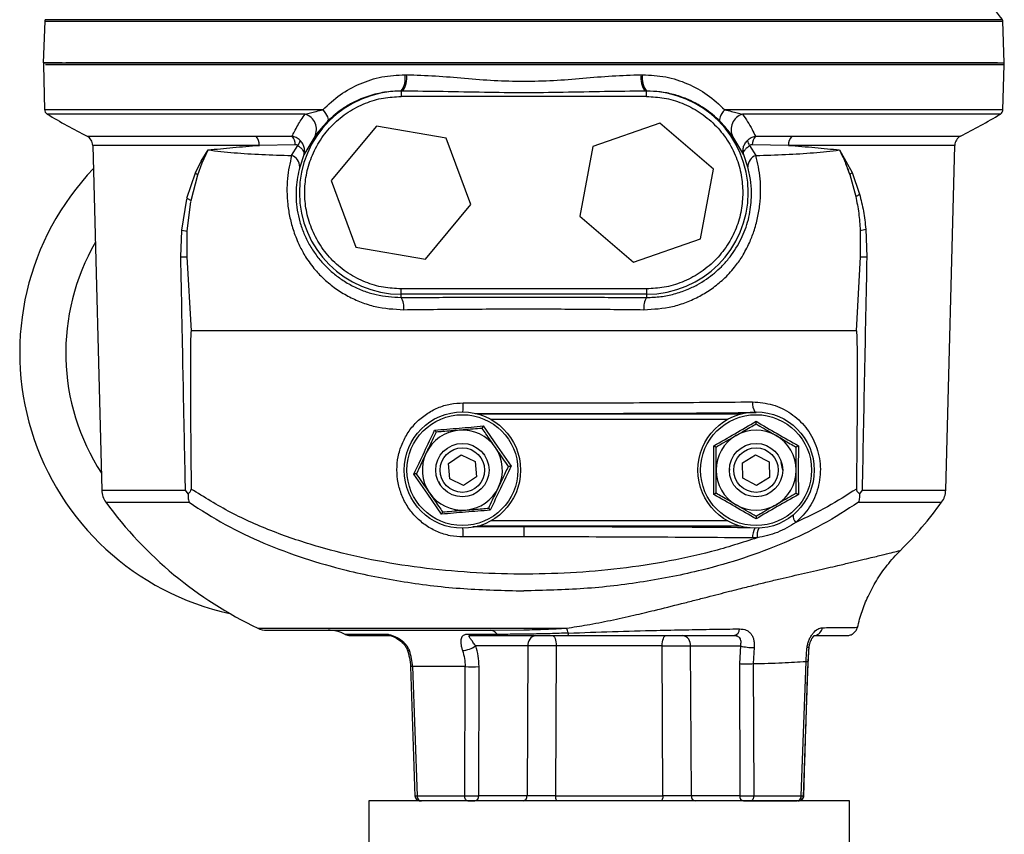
# Model space of a CAD drawing. Header units: millimetres. Extents: x 351 to 1801, y 78 to 1352.
# Tile 5 of 39: x 351 to 536, y 710 to 862. Entities that reach past the tile are written whole.
import ezdxf

# ---------------------------------------------------------------- set-up
doc = ezdxf.new("R2010")
doc.units = ezdxf.units.MM

msp = doc.modelspace()

# ---------------------------------------------------------------- linework, layer by layer
at = {"color": 7, "linetype": 'Continuous', "lineweight": 25}
for p, q in [((355.79, 862.12), (355.52, 854.28)), ((535.52, 854.28), (535.24, 862.12)), ((355.54, 853.95), (355.77, 845.53)), ((535.27, 845.53), (535.49, 853.95)), ((423.26, 852.08), (423.54, 852.08)), ((467.5, 852.08), (467.78, 852.08)), ((422.52, 849), (422.52, 848)), ((422.81, 849), (422.52, 849)), ((468.52, 849), (468.23, 849)), ((468.52, 848), (468.52, 849)), ((468.52, 848), (422.52, 848)), ((470.97, 843.03), (458.44, 838.63)), ((481.05, 834.38), (470.97, 843.03)), ((417.92, 842.44), (409.43, 832.23)), ((431.01, 840.19), (417.92, 842.44)), ((395.32, 840.56), (402.14, 840.55)), ((406.36, 840.49), (404.32, 837.05)), ((435.6, 827.73), (431.01, 840.19)), ((486.72, 837.05), (484.67, 840.49)), ((488.89, 840.55), (495.74, 840.56)), ((364.79, 838.84), (366.49, 774.2)), ((385.06, 835.86), (386.4, 837.98)), ((385.3, 835.59), (386.4, 837.98)), ((402.71, 838.94), (395.99, 838.84)), ((402.03, 836.93), (403.22, 838.81)), ((458.44, 838.63), (455.99, 825.58)), ((487.82, 838.81), (489.01, 836.93)), ((495.08, 838.84), (488.33, 838.94)), ((504.64, 837.98), (507.01, 833.75)), ((524.55, 774.2), (526.24, 838.84)), ((384.01, 833.7), (385.06, 835.86)), ((384.44, 833.31), (385.3, 835.59)), ((404.32, 837.05), (403.55, 834.78)), ((487.49, 834.77), (486.72, 837.05)), ((382.43, 828.96), (384.01, 833.7)), ((478.59, 821.33), (481.05, 834.38)), ((506.58, 833.36), (506.13, 834.6)), ((507.01, 833.75), (508.41, 829.7)), ((383.19, 828.54), (384.44, 833.31)), ((409.43, 832.23), (414.03, 819.77)), ((506.58, 833.36), (507.7, 829.27)), ((381.44, 822.98), (382.38, 828.76)), ((382.43, 828.96), (383.19, 828.54)), ((382.48, 822.74), (383.15, 828.35)), ((427.11, 817.52), (435.6, 827.73)), ((455.99, 825.58), (466.06, 816.93)), ((381.28, 817.96), (381.44, 822.9)), ((381.44, 822.98), (382.48, 822.74)), ((382.49, 817.97), (382.48, 822.67)), ((508.54, 822.91), (508.55, 817.97)), ((509.58, 823.16), (509.76, 817.96)), ((466.06, 816.93), (478.59, 821.33)), ((414.03, 819.77), (427.11, 817.52)), ((383.25, 804.07), (382.49, 817.97)), ((508.55, 817.97), (507.79, 804.07)), ((422.52, 810.95), (422.52, 811.95)), ((468.52, 811.95), (422.52, 811.95)), ((468.52, 811.95), (468.52, 810.95)), ((468.52, 810.95), (422.52, 810.95)), ((422.52, 810.33), (422.52, 810.95)), ((468.52, 810.95), (468.52, 810.33)), ((437.93, 786.25), (440.51, 782.47)), ((440.51, 782.47), (443.14, 778.72)), ((481.12, 777.98), (481.1, 782.55)), ((496.94, 782.55), (496.91, 777.98)), ((431.41, 779.21), (433.78, 780.86)), ((433.78, 780.86), (436.39, 779.62)), ((438.13, 780.82), (437.84, 781.11)), ((486.47, 779.34), (488.92, 780.86)), ((488.92, 780.86), (491.47, 779.51)), ((431.64, 776.34), (431.41, 779.21)), ((436.39, 779.62), (436.63, 776.74)), ((486.57, 776.45), (486.47, 779.34)), ((491.47, 779.51), (491.57, 776.62)), ((494.02, 777.98), (493.74, 779.41)), ((427.52, 773.49), (424.9, 777.24)), ((436.63, 776.74), (434.25, 775.1)), ((481.1, 773.4), (481.12, 777.98)), ((484.06, 778.23), (484.02, 777.98)), ((489.12, 775.09), (486.57, 776.45)), ((491.57, 776.62), (489.12, 775.09)), ((496.91, 777.98), (496.94, 773.4)), ((429.56, 775.91), (429.9, 775.14)), ((434.25, 775.1), (431.64, 776.34)), ((382.65, 773.56), (382.15, 774.2)), ((430.1, 769.71), (427.52, 773.49)), ((508.89, 774.2), (508.39, 773.56)), ((445.52, 767.41), (445.52, 765.46)), ((445.52, 765.46), (434.19, 765.45)), ((489.23, 765.3), (488.38, 765.28)), ((440.56, 747.2), (435.17, 747.2)), ((435.66, 746.98), (440.95, 746.98)), ((439.2, 747.98), (445.52, 748.05)), ((446.3, 745.03), (436.51, 745.03)), ((446.3, 745.03), (446.12, 716.95)), ((451.59, 745.03), (451.48, 716.95)), ((471.44, 745.03), (451.59, 745.03)), ((471.56, 716.95), (471.44, 745.03)), ((476.73, 745.03), (486.08, 745.03)), ((476.92, 716.95), (476.73, 745.03)), ((486.08, 745.03), (485.9, 741.71)), ((488.66, 744.73), (488.5, 741.71)), ((498.77, 742.09), (498.97, 744.86)), ((485.9, 741.71), (485.97, 716.95)), ((488.5, 741.71), (488.58, 716.95)), ((497.5, 716.95), (498.38, 742.12)), ((497.9, 716.78), (498.77, 742.1)), ((424.3, 741.15), (425.14, 716.79)), ((434.53, 741.16), (424.68, 741.16)), ((424.68, 741.16), (425.53, 716.95)), ((434.45, 716.95), (434.53, 741.16)), ((437.07, 716.95), (437.13, 741.16)), ((416.52, 715.98), (416.52, 703.48)), ((461.52, 715.98), (416.52, 715.98)), ((425.53, 716.95), (434.45, 716.95)), ((446.12, 716.95), (437.07, 716.95)), ((451.48, 716.95), (471.56, 716.95)), ((506.52, 715.98), (461.52, 715.98)), ((485.97, 716.95), (476.92, 716.95)), ((488.58, 716.95), (497.5, 716.95)), ((506.52, 703.48), (506.52, 715.98))]:
    msp.add_line(p, q, dxfattribs=at)
at = {"color": 8, "linetype": 'Continuous', "lineweight": 25}
for p, q in [((355.79, 862.12), (445.52, 862.12)), ((355.89, 862.4), (535.15, 862.4)), ((445.52, 862.12), (535.24, 862.12)), ((535.49, 853.95), (355.96, 853.95)), ((407.89, 845.53), (355.77, 845.53)), ((404.55, 844.7), (356.25, 844.7)), ((535.27, 845.53), (483.15, 845.53)), ((534.78, 844.7), (486.48, 844.7)), ((363.71, 840.56), (395.32, 840.56)), ((495.74, 840.56), (527.33, 840.56)), ((395.99, 838.84), (364.79, 838.84)), ((526.24, 838.84), (495.08, 838.84)), ((436.85, 788.5), (486.19, 788.5)), ((439.32, 787.5), (483.72, 787.5)), ((366.49, 774.2), (382.15, 774.2)), ((508.89, 774.2), (524.55, 774.2)), ((367.25, 771.95), (382.83, 771.95)), ((508.21, 771.95), (523.78, 771.95)), ((436, 767.4), (445.52, 767.41)), ((486.19, 767.45), (436.85, 767.45)), ((483.72, 768.45), (439.32, 768.45)), ((395.69, 748.37), (453.52, 748.37)), ((419.67, 747.2), (412.07, 747.2))]:
    msp.add_line(p, q, dxfattribs=at)
at = {"color": 7, "linetype": 'Continuous', "lineweight": 25, "flags": 128}
for points in [[(407.89, 845.53), (408.16, 845.18), (408.4, 844.84), (408.59, 844.51), (408.74, 844.21), (408.83, 843.93), (408.87, 843.7), (408.85, 843.5), (408.78, 843.36)], [(483.15, 845.53), (482.87, 845.18), (482.64, 844.84), (482.44, 844.51), (482.3, 844.21), (482.21, 843.93), (482.17, 843.7), (482.19, 843.5), (482.26, 843.36)], [(450.89, 746.98), (451.02, 746.94), (451.15, 746.83), (451.27, 746.65), (451.38, 746.41), (451.47, 746.12), (451.53, 745.78), (451.58, 745.41), (451.59, 745.03)], [(471.44, 745.03), (471.46, 745.41), (471.5, 745.78), (471.57, 746.12), (471.66, 746.41), (471.76, 746.65), (471.88, 746.83), (472.01, 746.94), (472.15, 746.98)], [(435.05, 715.98), (434.94, 716), (434.83, 716.05), (434.72, 716.14), (434.63, 716.26), (434.56, 716.41), (434.5, 716.58), (434.47, 716.76), (434.45, 716.95)], [(451.84, 715.98), (451.77, 716), (451.7, 716.05), (451.64, 716.14), (451.59, 716.26), (451.54, 716.41), (451.51, 716.58), (451.49, 716.76), (451.48, 716.95)], [(471.56, 716.95), (471.55, 716.76), (471.53, 716.58), (471.49, 716.41), (471.45, 716.26), (471.39, 716.14), (471.33, 716.05), (471.26, 716), (471.19, 715.98)], [(488.58, 716.95), (488.57, 716.76), (488.53, 716.58), (488.48, 716.41), (488.4, 716.26), (488.31, 716.14), (488.21, 716.05), (488.1, 716), (487.98, 715.98)]]:
    msp.add_lwpolyline(points, dxfattribs=at)
at = {"color": 8, "linetype": 'Continuous', "lineweight": 25, "flags": 128}
msp.add_lwpolyline([(423.66, 744.37), (423.68, 744.34), (423.76, 744.26), (423.9, 744.2), (424.1, 744.17)], dxfattribs=at)
at = {"color": 7, "linetype": 'Continuous', "lineweight": 25}
for centre, radius in [((434.02, 777.98), 10.9), ((434.02, 777.98), 10.39), ((489.02, 777.98), 10.9), ((489.02, 777.98), 10.39), ((434.02, 777.98), 5), ((434.02, 777.98), 4.17), ((489.02, 777.98), 5), ((489.02, 777.98), 4.17)]:
    msp.add_circle(centre, radius, dxfattribs=at)
for centre, radius, start, end in [((454.02, 803.94), 100, 35.7748, 41.4241), ((356.29, 862.1), 0.5, 144.2252, 178), ((534.74, 862.1), 0.5, 2, 35.7748), ((356.54, 853.98), 1, 162.514, 181.5), ((534.49, 853.98), 1, 358.5, 17.4823), ((419.38, 851.39), 3.95, 322.7848, 10.0937), ((419.62, 851.39), 3.98, 323.1851, 10.0204), ((471.42, 851.39), 3.98, 169.9796, 216.8149), ((471.66, 851.39), 3.95, 169.9063, 217.2152), ((422.52, 829.98), 19.03, 90, 270), ((468.52, 829.98), 19.03, 270, 90), ((356.76, 845.56), 1, 181.5, 239.2302), ((427.88, 964.99), 140, 239.2302, 242.721), ((403.71, 841.84), 2.98, 332.8972, 73.5975), ((487.32, 841.84), 2.98, 106.4025, 207.1028), ((463.16, 964.99), 140, 297.279, 300.7698), ((534.27, 845.56), 1, 300.7698, 358.5), ((362.79, 838.78), 2, 1.5, 62.721), ((393.65, 838.93), 2.33, 357.7378, 44.381), ((400.24, 838.98), 2.47, 359.1131, 39.6249), ((401.45, 840.13), 2.2, 323.3828, 350.7908), ((489.58, 840.13), 2.2, 189.2174, 216.6086), ((490.79, 838.98), 2.47, 140.3735, 180.8751), ((497.41, 838.93), 2.33, 135.5987, 182.2604), ((528.24, 838.78), 2, 117.279, 178.5), ((389.73, 839.78), 6.1, 220.0222, 223.4033), ((401.32, 834.81), 2.24, 359.1041, 71.3617), ((489.72, 834.81), 2.24, 108.6349, 180.9186), ((401.12, 799.98), 50.02, 136.3834, 257.6873), ((388.38, 838.13), 6.23, 225.3522, 230.7417), ((502.63, 838.17), 6.23, 309.3478, 314.7189), ((504.49, 835.4), 6.92, 297.5736, 304.4935), ((506.2, 835.01), 12.32, 280.9454, 285.8898), ((401.12, 799.98), 41.39, 150.0068, 212.9932), ((381.3, 933.05), 115.09, 269.9856, 270.5899), ((509.73, 933.07), 115.11, 269.4099, 270.0141), ((419.48, 808.45), 3.58, 353.5704, 31.8025), ((471.56, 808.45), 3.58, 148.1975, 186.4297), ((434.02, 777.98), 7.5, 94.6542, 154.6542), ((434.02, 777.98), 7.5, 34.6542, 94.6542), ((489.02, 777.98), 7.5, 120, 180), ((489.02, 777.98), 7.5, 60, 120), ((489.02, 777.98), 7.5, 0, 60), ((434.02, 777.98), 7.5, 334.6542, 34.6542), ((434.02, 777.98), 7.5, 154.6542, 214.6542), ((489.02, 777.98), 7.5, 180, 240), ((489.02, 777.98), 7.5, 300, 0), ((434.02, 777.98), 7.5, 274.6542, 334.6542), ((370.48, 774.31), 4, 181.5, 216.0667), ((434.02, 777.98), 7.5, 214.6542, 274.6542), ((520.55, 774.31), 4, 323.9333, 358.5), ((427.88, 816.11), 75, 216.0667, 244.5868), ((489.02, 777.98), 7.5, 240, 300), ((463.16, 816.11), 75, 314.8422, 323.9333), ((497.64, 769.42), 1.7, 171.7552, 226.7666), ((397.41, 751.98), 4, 244.5868, 270), ((408.86, 740.98), 7, 62.734, 90), ((412.98, 748.98), 2, 242.734, 270), ((420.45, 748.47), 1.49, 238.2815, 269.7348), ((435.69, 747.69), 0.708, 223.2779, 267.7665), ((440.99, 747.5), 0.521, 214.8079, 265.6266), ((448.06, 745.24), 1.77, 101.1269, 186.9239), ((446.13, 744.99), 8.12, 17.494, 24.5111), ((474.98, 745.24), 1.77, 353.0761, 78.8731), ((484.59, 748.27), 1.34, 284.9759, 358.1285), ((433.63, 749.3), 5.15, 274.511, 303.9155), ((488.76, 756.76), 12.04, 257.129, 269.5326), ((435.83, 790.66), 49.52, 268.4983, 271.5017), ((426.44, 716.88), 0.911, 175.6078, 263.1213), ((436.19, 716.85), 0.884, 281.1269, 6.9239), ((445.24, 716.85), 0.884, 281.1269, 6.9239), ((477.79, 716.85), 0.884, 173.0761, 258.8731), ((486.84, 716.85), 0.884, 173.0761, 258.8731), ((496.59, 716.88), 0.911, 276.8787, 4.3922)]:
    msp.add_arc(centre, radius, start, end, dxfattribs=at)
at = {"color": 8, "linetype": 'Continuous', "lineweight": 25}
for centre, radius, start, end in [((419.86, 790.39), 14.33, 353.9349, 0.8054), ((491.94, 790.54), 3.57, 176.3129, 207.7253), ((420.67, 765.59), 13.52, 359.4038, 6.3157), ((491.73, 765.45), 3.36, 150.9226, 182.9593), ((492.06, 765.73), 2.86, 151.6799, 188.7788), ((499.66, 748.78), 1.83, 282.3734, 349.3862), ((498.72, 745.36), 0.563, 257.0728, 296.9585), ((425.17, 725.22), 15.95, 91.732, 93.1197)]:
    msp.add_arc(centre, radius, start, end, dxfattribs=at)
at = {"color": 7, "linetype": 'Continuous', "lineweight": 25}
for points, knots in [([(359.06, 854.28), (358.34, 854.28), (356.94, 854.28), (355.91, 854.28), (355.47, 854.28), (355.59, 854.28), (355.59, 854.28)], [0, 0, 0, 0, 0.343556, 0.671779, 0.999981, 1, 1, 1, 1]), ([(445.52, 854.28), (442.82, 854.28), (437.34, 854.28), (429.05, 854.28), (420.66, 854.28), (412.3, 854.28), (404.1, 854.28), (396.2, 854.28), (388.72, 854.28), (381.82, 854.28), (375.59, 854.28), (370.13, 854.28), (365.54, 854.28), (362.02, 854.28), (360.43, 854.28), (359.74, 854.28)], [0, 0, 0, 0, 0.070936, 0.144261, 0.219763, 0.297182, 0.376206, 0.456477, 0.537603, 0.619162, 0.700721, 0.781846, 0.862118, 0.941141, 1, 1, 1, 1]), ([(534.23, 854.28), (534.14, 854.28), (533.68, 854.28), (532.05, 854.28), (529.26, 854.28), (525.51, 854.28), (520.9, 854.28), (515.45, 854.28), (509.22, 854.28), (502.31, 854.28), (494.84, 854.28), (486.93, 854.28), (478.73, 854.28), (470.37, 854.28), (462.03, 854.28), (453.75, 854.28), (448.26, 854.28), (445.52, 854.28)], [0, 0, 0, 0, 0.01649, 0.084363, 0.153959, 0.224998, 0.297158, 0.370085, 0.443403, 0.516721, 0.589649, 0.661809, 0.732847, 0.802443, 0.870316, 0.935159, 1, 1, 1, 1]), ([(407.89, 845.53), (408.94, 846.51), (411.03, 848.45), (414.8, 850.49), (418.9, 851.85), (421.81, 852), (423.26, 852.08)], [0, 0, 0, 0, 0.251261, 0.500374, 0.750568, 1, 1, 1, 1]), ([(423.54, 852.08), (425.35, 852.02), (428.95, 851.91), (434.44, 851.42), (439.96, 850.96), (443.66, 850.88), (445.52, 850.85)], [0, 0, 0, 0, 0.250271, 0.499878, 0.749802, 1, 1, 1, 1]), ([(445.52, 850.85), (447.37, 850.88), (451.07, 850.96), (456.58, 851.42), (462.07, 851.91), (465.69, 852.02), (467.5, 852.08)], [0, 0, 0, 0, 0.249468, 0.499077, 0.749527, 1, 1, 1, 1]), ([(467.78, 852.08), (469.23, 852), (472.13, 851.85), (476.23, 850.49), (480, 848.46), (482.1, 846.51), (483.15, 845.53)], [0, 0, 0, 0, 0.249725, 0.498039, 0.74862, 1, 1, 1, 1]), ([(422.52, 849.01), (422.01, 849), (420.98, 848.98), (419.46, 848.8), (417.97, 848.52), (416.48, 848.1), (415, 847.56), (413.38, 846.81), (411.76, 845.85), (410.16, 844.67), (409.24, 843.8), (408.78, 843.36)], [0, 0, 0, 0, 0.097031, 0.197759, 0.295811, 0.394002, 0.499723, 0.606078, 0.748859, 0.874124, 1, 1, 1, 1]), ([(468.23, 849), (465.7, 848.98), (460.59, 848.93), (453.02, 848.75), (445.52, 848.67), (438.02, 848.75), (430.45, 848.93), (425.34, 848.98), (422.81, 849)], [0, 0, 0, 0, 0.1673526, 0.3377981, 0.4999519, 0.6621533, 0.8326383, 1, 1, 1, 1]), ([(482.26, 843.36), (481.8, 843.8), (480.88, 844.66), (479.37, 845.78), (477.75, 846.76), (475.83, 847.67), (473.61, 848.41), (471.09, 848.93), (469.38, 848.98), (468.52, 849.01)], [0, 0, 0, 0, 0.125299, 0.249755, 0.374413, 0.500027, 0.671207, 0.835305, 1, 1, 1, 1]), ([(422.52, 811.95), (421.42, 812.01), (419.15, 812.13), (415.79, 813.13), (412.56, 814.8), (409.68, 817.14), (407.34, 820.02), (405.67, 823.25), (404.7, 826.61), (404.39, 829.98), (404.7, 833.34), (405.67, 836.7), (407.34, 839.93), (409.68, 842.81), (412.56, 845.16), (415.79, 846.82), (419.15, 847.83), (421.42, 847.95), (422.52, 848)], [0, 0, 0, 0, 0.058258, 0.120006, 0.18432, 0.25, 0.31568, 0.379994, 0.441742, 0.5, 0.558258, 0.620006, 0.68432, 0.75, 0.81568, 0.879994, 0.941742, 1, 1, 1, 1]), ([(468.52, 848), (469.62, 847.95), (471.88, 847.83), (475.24, 846.82), (478.47, 845.16), (481.35, 842.81), (483.7, 839.93), (485.36, 836.7), (486.36, 833.34), (486.49, 831.08), (486.54, 829.98)], [0, 0, 0, 0, 0.116516, 0.240011, 0.368641, 0.5, 0.631359, 0.759989, 0.883484, 1, 1, 1, 1]), ([(402.14, 840.55), (402.28, 840.84), (402.59, 841.51), (403.14, 842.54), (403.8, 843.63), (404.3, 844.34), (404.55, 844.7)], [0, 0, 0, 0, 0.217642, 0.499988, 0.749849, 1, 1, 1, 1]), ([(404.55, 844.7), (404.88, 844.77), (405.54, 844.91), (406.65, 845.21), (407.46, 845.42), (407.89, 845.53)], [0, 0, 0, 0, 0.315254, 0.642241, 1, 1, 1, 1]), ([(483.15, 845.53), (483.57, 845.42), (484.38, 845.21), (485.5, 844.91), (486.16, 844.77), (486.48, 844.7)], [0, 0, 0, 0, 0.357637, 0.684648, 1, 1, 1, 1]), ([(486.48, 844.7), (486.81, 844.22), (487.49, 843.25), (488.27, 841.86), (488.7, 840.97), (488.89, 840.55)], [0, 0, 0, 0, 0.33366, 0.687778, 1, 1, 1, 1]), ([(408.78, 843.36), (408.24, 842.78), (407.17, 841.61), (406.63, 840.86), (406.36, 840.49)], [0, 0, 0, 0, 0.500053, 1, 1, 1, 1]), ([(484.67, 840.49), (484.41, 840.86), (483.87, 841.61), (482.79, 842.78), (482.26, 843.36)], [0, 0, 0, 0, 0.50076, 1, 1, 1, 1]), ([(403.62, 839.77), (403.4, 839.97), (402.96, 840.34), (402.41, 840.49), (402.14, 840.55)], [0, 0, 0, 0, 0.5260361, 1, 1, 1, 1]), ([(404.32, 837.05), (404.38, 837.27), (404.5, 837.72), (404.42, 838.44), (404.15, 839.16), (403.8, 839.57), (403.62, 839.77)], [0, 0, 0, 0, 0.245679, 0.493085, 0.744291, 1, 1, 1, 1]), ([(486.72, 837.05), (486.66, 837.27), (486.53, 837.72), (486.62, 838.44), (486.89, 839.16), (487.24, 839.57), (487.41, 839.77)], [0, 0, 0, 0, 0.245683, 0.49309, 0.744295, 1, 1, 1, 1]), ([(487.41, 839.77), (487.64, 839.97), (488.07, 840.34), (488.63, 840.49), (488.89, 840.55)], [0, 0, 0, 0, 0.5260375, 1, 1, 1, 1]), ([(386.4, 837.98), (387.91, 838.14), (390.93, 838.46), (394.31, 838.71), (395.99, 838.84)], [0, 0, 0, 0, 0.502963, 1, 1, 1, 1]), ([(386.4, 837.98), (387.98, 837.8), (391.14, 837.43), (396.41, 837.12), (400.16, 837), (402.03, 836.93)], [0, 0, 0, 0, 0.336516, 0.668861, 1, 1, 1, 1]), ([(403.22, 838.81), (403.14, 838.85), (402.97, 838.94), (402.8, 838.94), (402.71, 838.94)], [0, 0, 0, 0, 0.486539, 1, 1, 1, 1]), ([(403.22, 838.81), (403.42, 838.66), (403.81, 838.36), (404.19, 837.89), (404.39, 837.44), (404.34, 837.18), (404.32, 837.05)], [0, 0, 0, 0, 0.2557, 0.5068532, 0.7542296, 1, 1, 1, 1]), ([(486.72, 837.05), (486.69, 837.18), (486.65, 837.44), (486.85, 837.89), (487.22, 838.36), (487.62, 838.66), (487.82, 838.81)], [0, 0, 0, 0, 0.245774, 0.493152, 0.744304, 1, 1, 1, 1]), ([(488.33, 838.94), (488.24, 838.94), (488.06, 838.94), (487.9, 838.85), (487.82, 838.81)], [0, 0, 0, 0, 0.513463, 1, 1, 1, 1]), ([(489.01, 836.93), (490.87, 836.99), (494.61, 837.11), (499.89, 837.43), (503.05, 837.79), (504.64, 837.98)], [0, 0, 0, 0, 0.329615, 0.66342, 1, 1, 1, 1]), ([(495.08, 838.84), (496.76, 838.71), (500.13, 838.46), (503.14, 838.14), (504.64, 837.98)], [0, 0, 0, 0, 0.499894, 1, 1, 1, 1]), ([(504.64, 837.98), (505, 837.23), (505.72, 835.75), (506.29, 834.15), (506.58, 833.36)], [0, 0, 0, 0, 0.50002, 1, 1, 1, 1]), ([(402.03, 836.93), (401.71, 835.53), (401.23, 833.42), (401.12, 830.25), (401.26, 827.78), (401.68, 825.26), (402.4, 822.64), (403.38, 820.18), (404.24, 818.65), (404.62, 817.98)], [0, 0, 0, 0, 0.249668, 0.375868, 0.50121, 0.625893, 0.75156, 0.890593, 1, 1, 1, 1]), ([(486.41, 817.98), (486.89, 818.84), (487.74, 820.37), (488.68, 822.83), (489.35, 825.24), (489.77, 827.77), (489.92, 830.23), (489.81, 833.41), (489.33, 835.52), (489.01, 836.93)], [0, 0, 0, 0, 0.138664, 0.247682, 0.373239, 0.498211, 0.62384, 0.749379, 1, 1, 1, 1]), ([(403.55, 834.78), (403.27, 833.53), (402.86, 831.69), (402.84, 828.87), (403.05, 826.72), (403.53, 824.51), (404.29, 822.33), (405.31, 820.24), (406.58, 818.29), (408.03, 816.54), (409.66, 814.99), (411.46, 813.62), (413.5, 812.42), (415.67, 811.48), (418.65, 810.57), (420.96, 810.43), (422.52, 810.33)], [0, 0, 0, 0, 0.1309598, 0.1935098, 0.2560192, 0.3180499, 0.380044, 0.4412909, 0.5029929, 0.5656458, 0.6230258, 0.6829818, 0.7478051, 0.8130285, 0.8736915, 1, 1, 1, 1]), ([(488.17, 829.98), (488.13, 830.83), (488.04, 832.54), (487.67, 834.02), (487.49, 834.77)], [0, 0, 0, 0, 0.494923, 1, 1, 1, 1]), ([(486.54, 829.98), (486.49, 828.88), (486.36, 826.61), (485.36, 823.25), (483.7, 820.02), (481.35, 817.14), (478.47, 814.8), (475.24, 813.13), (471.88, 812.13), (469.62, 812.01), (468.52, 811.95)], [0, 0, 0, 0, 0.116516, 0.240011, 0.368641, 0.5, 0.631359, 0.759989, 0.883484, 1, 1, 1, 1]), ([(468.52, 810.33), (469.41, 810.36), (471.15, 810.42), (473.7, 810.95), (475.99, 811.72), (477.99, 812.67), (479.71, 813.73), (481.21, 814.87), (482.61, 816.15), (483.87, 817.55), (485.04, 819.15), (486.03, 820.83), (487.12, 823.22), (488.04, 826.39), (488.13, 828.77), (488.17, 829.98)], [0, 0, 0, 0, 0.085889, 0.169162, 0.24982, 0.318324, 0.382702, 0.442957, 0.499096, 0.563463, 0.623221, 0.686827, 0.747811, 0.872954, 1, 1, 1, 1]), ([(507.7, 829.27), (507.9, 828.23), (508.3, 826.16), (508.46, 823.99), (508.54, 822.91)], [0, 0, 0, 0, 0.502575, 1, 1, 1, 1]), ([(508.41, 829.7), (508.67, 828.64), (509.2, 826.53), (509.45, 824.28), (509.58, 823.16)], [0, 0, 0, 0, 0.499498, 1, 1, 1, 1]), ([(382.15, 774.2), (382.06, 778.83), (381.91, 786.13), (381.62, 800.71), (381.42, 810.67), (381.28, 817.96)], [0, 0, 0, 0, 0.317318, 0.5, 1, 1, 1, 1]), ([(404.62, 817.98), (405.21, 817.13), (406.27, 815.62), (408.19, 813.65), (410.23, 811.99), (412.56, 810.54), (415.04, 809.42), (418.51, 808.3), (421.22, 808.15), (423.03, 808.05)], [0, 0, 0, 0, 0.140561, 0.250496, 0.376077, 0.500581, 0.625527, 0.750692, 1, 1, 1, 1]), ([(468, 808.05), (469.82, 808.15), (472.54, 808.3), (476.01, 809.42), (478.49, 810.55), (480.81, 811.99), (483.02, 813.79), (484.92, 815.8), (485.95, 817.31), (486.41, 817.98)], [0, 0, 0, 0, 0.249639, 0.375074, 0.499765, 0.624187, 0.749776, 0.88954, 1, 1, 1, 1]), ([(509.76, 817.96), (509.61, 810.67), (509.32, 796.08), (509.03, 781.5), (508.89, 774.2)], [0, 0, 0, 0, 0.5, 1, 1, 1, 1]), ([(422.52, 810.33), (426.32, 810.35), (433.93, 810.38), (445.48, 810.39), (457.05, 810.38), (464.69, 810.35), (468.52, 810.33)], [0, 0, 0, 0, 0.249802, 0.499159, 0.748633, 1, 1, 1, 1]), ([(423.03, 808.05), (426.76, 808.09), (434.2, 808.17), (445.49, 808.2), (456.8, 808.17), (464.26, 808.09), (468, 808.05)], [0, 0, 0, 0, 0.250283, 0.499159, 0.748628, 1, 1, 1, 1]), ([(383.25, 804.07), (383.25, 804.07), (383.24, 804.07), (383.24, 804.07), (383.24, 804.07), (383.24, 804.07), (383.23, 804.07), (383.22, 804.04), (383.19, 803.9), (383.14, 803.32), (383.08, 800.92), (383.05, 791.19), (383.14, 781.89), (383.22, 774.44)], [0, 0, 0, 0, 0.000111, 0.000211, 0.000309, 0.000415, 0.000678, 0.001036, 0.003596, 0.014538, 0.060119, 0.246433, 1, 1, 1, 1]), ([(507.79, 804.07), (507.79, 804.07), (507.79, 804.07), (507.79, 804.07), (507.8, 804.07), (507.8, 804.07), (507.8, 804.07), (507.82, 804.04), (507.84, 803.9), (507.89, 803.33), (507.95, 800.92), (507.99, 791.19), (507.89, 781.89), (507.82, 774.44)], [0, 0, 0, 0, 0.000111, 0.000212, 0.00031, 0.000416, 0.000677, 0.001033, 0.003586, 0.014515, 0.060075, 0.246371, 1, 1, 1, 1]), ([(434.19, 765.45), (433.36, 765.5), (431.72, 765.59), (429.37, 766.35), (427.2, 767.52), (425.31, 769.1), (423.76, 771.02), (422.61, 773.21), (421.91, 775.59), (421.68, 778.05), (421.92, 780.52), (422.64, 782.88), (423.79, 785.06), (425.33, 786.97), (427.22, 788.54), (429.38, 789.71), (431.73, 790.46), (433.37, 790.55), (434.19, 790.59)], [0, 0, 0, 0, 0.06288, 0.125159, 0.187779, 0.250235, 0.312684, 0.375323, 0.437631, 0.500273, 0.562647, 0.625149, 0.687707, 0.750028, 0.812678, 0.874967, 0.937575, 1, 1, 1, 1]), ([(434.19, 790.59), (437.21, 790.59), (443.28, 790.58), (452.41, 790.58), (461.53, 790.6), (470.6, 790.64), (479.59, 790.69), (485.45, 790.74), (488.38, 790.77)], [0, 0, 0, 0, 0.1655183, 0.3314945, 0.4979297, 0.664825, 0.8321814, 1, 1, 1, 1]), ([(488.38, 790.77), (489.65, 790.66), (492.19, 790.46), (495.63, 788.73), (498.46, 786.11), (500.42, 782.67), (501.26, 778.7), (500.82, 774.65), (499.23, 770.91), (497.4, 769.09), (496.48, 768.18)], [0, 0, 0, 0, 0.125409, 0.250486, 0.375604, 0.500718, 0.625734, 0.750607, 0.875365, 1, 1, 1, 1]), ([(428.82, 785.5), (430.35, 785.61), (433.39, 785.83), (436.43, 786.11), (437.93, 786.25)], [0, 0, 0, 0, 0.503506, 1, 1, 1, 1]), ([(437.73, 785.8), (437.16, 785.76), (436.01, 785.67), (434.54, 785.55), (433.66, 785.47), (433.41, 785.45)], [0, 0, 0, 0, 0.409697, 0.828853, 1, 1, 1, 1]), ([(437.73, 785.8), (437.73, 785.81), (437.73, 785.83), (437.78, 785.93), (437.85, 786.07), (437.91, 786.19), (437.93, 786.25)], [0, 0, 0, 0, 0.2308229, 0.4995104, 0.7500809, 1, 1, 1, 1]), ([(440.19, 782.24), (439.59, 783.1), (438.74, 784.33), (437.96, 785.46), (437.73, 785.8)], [0, 0, 0, 0, 0.699449, 1, 1, 1, 1]), ([(481.1, 782.55), (482.42, 783.3), (485.08, 784.8), (487.7, 786.35), (489.02, 787.13)], [0, 0, 0, 0, 0.499536, 1, 1, 1, 1]), ([(485.27, 784.47), (486.17, 785), (487.47, 785.74), (488.66, 786.43), (489.02, 786.64)], [0, 0, 0, 0, 0.699449, 1, 1, 1, 1]), ([(489.02, 786.64), (489.02, 786.65), (489.02, 786.66), (489.02, 786.77), (489.02, 786.93), (489.02, 787.06), (489.02, 787.13)], [0, 0, 0, 0, 0.2308648, 0.4995009, 0.7498628, 1, 1, 1, 1]), ([(489.02, 787.13), (490.33, 786.35), (492.96, 784.8), (495.61, 783.3), (496.94, 782.55)], [0, 0, 0, 0, 0.499536, 1, 1, 1, 1]), ([(489.02, 786.64), (489.51, 786.35), (490.51, 785.78), (491.79, 785.04), (492.55, 784.6), (492.77, 784.47)], [0, 0, 0, 0, 0.409697, 0.828853, 1, 1, 1, 1]), ([(424.9, 777.24), (425.57, 778.62), (426.9, 781.36), (428.18, 784.13), (428.82, 785.5)], [0, 0, 0, 0, 0.503506, 1, 1, 1, 1]), ([(429.09, 785.1), (428.85, 784.59), (428.36, 783.55), (427.73, 782.21), (427.35, 781.42), (427.24, 781.19)], [0, 0, 0, 0, 0.409697, 0.828853, 1, 1, 1, 1]), ([(428.82, 785.5), (428.85, 785.45), (428.93, 785.34), (429.02, 785.21), (429.08, 785.12), (429.09, 785.11), (429.09, 785.1)], [0, 0, 0, 0, 0.250137, 0.500499, 0.769135, 1, 1, 1, 1]), ([(433.41, 785.45), (432.37, 785.37), (430.88, 785.25), (429.51, 785.14), (429.09, 785.1)], [0, 0, 0, 0, 0.699449, 1, 1, 1, 1]), ([(481.52, 782.31), (482.01, 782.59), (483.01, 783.17), (484.29, 783.91), (485.05, 784.35), (485.27, 784.47)], [0, 0, 0, 0, 0.409697, 0.828853, 1, 1, 1, 1]), ([(492.77, 784.47), (493.67, 783.95), (494.97, 783.2), (496.16, 782.52), (496.52, 782.31)], [0, 0, 0, 0, 0.699449, 1, 1, 1, 1]), ([(442.65, 778.68), (442.33, 779.15), (441.67, 780.09), (440.83, 781.31), (440.33, 782.03), (440.19, 782.24)], [0, 0, 0, 0, 0.409697, 0.828853, 1, 1, 1, 1]), ([(481.1, 782.55), (481.15, 782.52), (481.26, 782.46), (481.4, 782.38), (481.5, 782.32), (481.51, 782.31), (481.52, 782.31)], [0, 0, 0, 0, 0.2501391, 0.5005008, 0.7691817, 1, 1, 1, 1]), ([(481.52, 777.98), (481.52, 779.02), (481.52, 780.52), (481.52, 781.89), (481.52, 782.31)], [0, 0, 0, 0, 0.699449, 1, 1, 1, 1]), ([(496.52, 782.31), (496.52, 782.31), (496.54, 782.32), (496.64, 782.38), (496.77, 782.46), (496.88, 782.52), (496.94, 782.55)], [0, 0, 0, 0, 0.230869, 0.499512, 0.750083, 1, 1, 1, 1]), ([(496.52, 777.98), (496.52, 779.02), (496.52, 780.52), (496.52, 781.89), (496.52, 782.31)], [0, 0, 0, 0, 0.699449, 1, 1, 1, 1]), ([(427.24, 781.19), (426.79, 780.25), (426.15, 778.9), (425.56, 777.65), (425.39, 777.28)], [0, 0, 0, 0, 0.699449, 1, 1, 1, 1]), ([(443.14, 778.72), (442.47, 777.34), (441.14, 774.59), (439.86, 771.83), (439.22, 770.45)], [0, 0, 0, 0, 0.503506, 1, 1, 1, 1]), ([(440.8, 774.77), (441.24, 775.71), (441.88, 777.06), (442.47, 778.31), (442.65, 778.68)], [0, 0, 0, 0, 0.699449, 1, 1, 1, 1]), ([(442.65, 778.68), (442.66, 778.68), (442.67, 778.68), (442.78, 778.69), (442.94, 778.7), (443.07, 778.72), (443.14, 778.72)], [0, 0, 0, 0, 0.230823, 0.49951, 0.750081, 1, 1, 1, 1]), ([(425.39, 777.28), (425.38, 777.27), (425.36, 777.27), (425.25, 777.26), (425.09, 777.25), (424.96, 777.24), (424.9, 777.24)], [0, 0, 0, 0, 0.230818, 0.499499, 0.749861, 1, 1, 1, 1]), ([(425.39, 777.28), (425.71, 776.81), (426.36, 775.86), (427.2, 774.65), (427.7, 773.92), (427.85, 773.71)], [0, 0, 0, 0, 0.409697, 0.828853, 1, 1, 1, 1]), ([(481.52, 773.65), (481.52, 774.22), (481.52, 775.37), (481.52, 776.84), (481.52, 777.72), (481.52, 777.98)], [0, 0, 0, 0, 0.409697, 0.828853, 1, 1, 1, 1]), ([(496.52, 773.65), (496.52, 774.22), (496.52, 775.37), (496.52, 776.84), (496.52, 777.72), (496.52, 777.98)], [0, 0, 0, 0, 0.409697, 0.828853, 1, 1, 1, 1]), ([(438.94, 770.85), (439.19, 771.37), (439.68, 772.41), (440.31, 773.74), (440.69, 774.54), (440.8, 774.77)], [0, 0, 0, 0, 0.409697, 0.828853, 1, 1, 1, 1]), ([(382.65, 773.56), (382.64, 773.31), (382.63, 772.74), (382.76, 772.24), (382.83, 771.95)], [0, 0, 0, 0, 0.430532, 1, 1, 1, 1]), ([(382.65, 773.56), (382.78, 773.66), (382.97, 773.82), (383.15, 774.09), (383.21, 774.28), (383.22, 774.38), (383.22, 774.44)], [0, 0, 0, 0, 0.499345, 0.749218, 0.872793, 1, 1, 1, 1]), ([(489.23, 765.3), (486.4, 764.39), (480.71, 762.56), (471.7, 760.65), (462.46, 759.31), (453.08, 758.58), (443.68, 758.41), (434.29, 758.8), (424.99, 759.76), (415.89, 761.31), (407.05, 763.49), (398.6, 766.34), (390.53, 769.88), (385.66, 772.92), (383.22, 774.44)], [0, 0, 0, 0, 0.082584, 0.166379, 0.250779, 0.334269, 0.417964, 0.500891, 0.584905, 0.66845, 0.750807, 0.834517, 0.917218, 1, 1, 1, 1]), ([(427.85, 773.71), (428.44, 772.85), (429.29, 771.63), (430.07, 770.49), (430.31, 770.15)], [0, 0, 0, 0, 0.699449, 1, 1, 1, 1]), ([(481.52, 773.65), (481.51, 773.64), (481.5, 773.64), (481.4, 773.58), (481.26, 773.5), (481.15, 773.44), (481.1, 773.4)], [0, 0, 0, 0, 0.230865, 0.499501, 0.749863, 1, 1, 1, 1]), ([(489.02, 768.83), (487.71, 769.6), (485.08, 771.15), (482.42, 772.65), (481.1, 773.4)], [0, 0, 0, 0, 0.499536, 1, 1, 1, 1]), ([(485.27, 771.48), (484.36, 772.01), (483.07, 772.75), (481.88, 773.44), (481.52, 773.65)], [0, 0, 0, 0, 0.699449, 1, 1, 1, 1]), ([(496.94, 773.4), (495.61, 772.65), (492.96, 771.15), (490.33, 769.61), (489.02, 768.83)], [0, 0, 0, 0, 0.499536, 1, 1, 1, 1]), ([(496.52, 773.65), (496.03, 773.36), (495.03, 772.79), (493.75, 772.05), (492.99, 771.61), (492.77, 771.48)], [0, 0, 0, 0, 0.409697, 0.828853, 1, 1, 1, 1]), ([(507.82, 774.44), (506.04, 773.3), (502.42, 770.98), (498.48, 769.12), (496.48, 768.18)], [0, 0, 0, 0, 0.491068, 1, 1, 1, 1]), ([(496.52, 773.65), (496.52, 773.64), (496.54, 773.64), (496.64, 773.58), (496.77, 773.5), (496.88, 773.44), (496.94, 773.4)], [0, 0, 0, 0, 0.2308694, 0.4995121, 0.7500828, 1, 1, 1, 1]), ([(507.82, 774.44), (507.82, 774.36), (507.83, 774.22), (507.94, 773.98), (508.14, 773.76), (508.3, 773.63), (508.39, 773.56)], [0, 0, 0, 0, 0.178222, 0.356691, 0.663635, 1, 1, 1, 1]), ([(508.39, 773.56), (508.39, 773.31), (508.4, 772.74), (508.28, 772.24), (508.21, 771.95)], [0, 0, 0, 0, 0.430531, 1, 1, 1, 1]), ([(382.83, 771.95), (385.05, 770.52), (389.5, 767.66), (396.77, 764.23), (404.34, 761.39), (413.09, 758.89), (423.06, 756.92), (434.23, 755.6), (441.76, 755.44), (445.52, 755.36)], [0, 0, 0, 0, 0.126052, 0.251885, 0.376677, 0.500604, 0.667266, 0.834158, 1, 1, 1, 1]), ([(508.21, 771.95), (505.99, 770.53), (501.57, 767.68), (494.32, 764.26), (486.75, 761.41), (477.98, 758.9), (467.99, 756.92), (456.81, 755.6), (449.28, 755.44), (445.52, 755.36)], [0, 0, 0, 0, 0.125361, 0.250786, 0.375836, 0.50002, 0.666986, 0.834011, 1, 1, 1, 1]), ([(489.02, 769.32), (488.53, 769.6), (487.53, 770.18), (486.25, 770.92), (485.49, 771.36), (485.27, 771.48)], [0, 0, 0, 0, 0.409697, 0.828853, 1, 1, 1, 1]), ([(492.77, 771.48), (491.86, 770.96), (490.57, 770.21), (489.38, 769.53), (489.02, 769.32)], [0, 0, 0, 0, 0.699449, 1, 1, 1, 1]), ([(439.22, 770.45), (437.69, 770.34), (434.65, 770.12), (431.61, 769.85), (430.1, 769.71)], [0, 0, 0, 0, 0.503445, 1, 1, 1, 1]), ([(430.31, 770.15), (430.31, 770.15), (430.3, 770.13), (430.25, 770.03), (430.18, 769.89), (430.13, 769.77), (430.1, 769.71)], [0, 0, 0, 0, 0.230818, 0.499499, 0.749861, 1, 1, 1, 1]), ([(430.31, 770.15), (430.88, 770.2), (432.02, 770.29), (433.5, 770.41), (434.37, 770.48), (434.63, 770.5)], [0, 0, 0, 0, 0.409697, 0.828853, 1, 1, 1, 1]), ([(434.63, 770.5), (435.67, 770.59), (437.16, 770.71), (438.53, 770.82), (438.94, 770.85)], [0, 0, 0, 0, 0.699449, 1, 1, 1, 1]), ([(438.94, 770.85), (438.95, 770.85), (438.96, 770.84), (439.02, 770.74), (439.11, 770.61), (439.18, 770.51), (439.22, 770.45)], [0, 0, 0, 0, 0.230823, 0.49951, 0.750081, 1, 1, 1, 1]), ([(489.02, 769.32), (489.02, 769.31), (489.02, 769.3), (489.02, 769.18), (489.02, 769.02), (489.02, 768.89), (489.02, 768.83)], [0, 0, 0, 0, 0.230869, 0.499512, 0.750083, 1, 1, 1, 1]), ([(496.48, 768.18), (495.35, 767.49), (493.09, 766.11), (490.52, 765.57), (489.23, 765.3)], [0, 0, 0, 0, 0.499382, 1, 1, 1, 1]), ([(488.38, 765.28), (484.88, 765.3), (477.91, 765.36), (467.18, 765.42), (456.37, 765.46), (449.13, 765.46), (445.52, 765.46)], [0, 0, 0, 0, 0.251694, 0.502259, 0.751694, 1, 1, 1, 1]), ([(508.02, 748.51), (508.28, 749.52), (508.79, 751.51), (510, 754.43), (511.55, 757.33), (513.54, 760.25), (515.2, 762.03), (516.06, 762.94)], [0, 0, 0, 0, 0.186498, 0.367619, 0.564615, 0.776072, 1, 1, 1, 1]), ([(397.41, 747.98), (397.47, 747.98), (397.59, 747.98), (398.57, 747.98), (400.2, 747.98), (402.54, 747.98), (405.57, 747.98), (409.24, 747.98), (413.47, 747.98), (418.18, 747.98), (423.21, 747.98), (428.46, 747.98), (433.79, 747.98), (437.41, 747.98), (439.2, 747.98)], [0, 0, 0, 0, 0.078559, 0.159155, 0.241651, 0.326987, 0.413159, 0.5, 0.586834, 0.673006, 0.758349, 0.840839, 0.921436, 1, 1, 1, 1]), ([(412.98, 746.98), (413.08, 746.98), (413.27, 746.98), (414.82, 746.98), (417.12, 746.98), (419.35, 746.98), (420.44, 746.98)], [0, 0, 0, 0, 0.256336, 0.510045, 0.758659, 1, 1, 1, 1]), ([(424.1, 744.17), (424, 744.39), (423.8, 744.83), (423.16, 745.62), (422.14, 746.42), (421, 746.94), (420.13, 747.17), (419.82, 747.19), (419.67, 747.2)], [0, 0, 0, 0, 0.120918, 0.250715, 0.499542, 0.748725, 0.874385, 1, 1, 1, 1]), ([(420.24, 746.99), (420.27, 746.99), (420.33, 746.99), (420.53, 746.96), (421.09, 746.79), (422.01, 746.33), (422.84, 745.65), (423.39, 744.95), (423.57, 744.56), (423.66, 744.37)], [0, 0, 0, 0, 0.046252, 0.094016, 0.19847, 0.443863, 0.718465, 0.859453, 1, 1, 1, 1]), ([(435.17, 747.2), (434.97, 747.19), (434.56, 747.17), (434.03, 746.94), (433.73, 746.42), (433.7, 745.62), (433.83, 744.83), (433.97, 744.39), (434.04, 744.17)], [0, 0, 0, 0, 0.125526, 0.250903, 0.500263, 0.74936, 0.879113, 1, 1, 1, 1]), ([(436.51, 745.03), (436.33, 745.28), (436.06, 745.66), (435.82, 745.99), (435.68, 746.17), (435.49, 746.43), (435.3, 746.69), (435.27, 746.87), (435.35, 746.93), (435.42, 746.96), (435.53, 746.98), (435.62, 746.98), (435.66, 746.98)], [0, 0, 0, 0, 0.24876, 0.373825, 0.415608, 0.499033, 0.748886, 0.873765, 0.907178, 0.937066, 0.968007, 1, 1, 1, 1]), ([(440.56, 747.2), (440.34, 747.43), (439.9, 747.88), (439.43, 747.95), (439.2, 747.98)], [0, 0, 0, 0, 0.51636, 1, 1, 1, 1]), ([(453.88, 747.44), (452.73, 747.4), (450.44, 747.32), (447.04, 747.25), (443.72, 747.21), (441.61, 747.2), (440.56, 747.2)], [0, 0, 0, 0, 0.250771, 0.501383, 0.750109, 1, 1, 1, 1]), ([(440.95, 746.98), (441.95, 746.98), (443.97, 746.98), (447.18, 746.98), (450.49, 746.98), (452.71, 746.98), (453.84, 746.98)], [0, 0, 0, 0, 0.245431, 0.496508, 0.745074, 1, 1, 1, 1]), ([(445.52, 748.05), (446.9, 748.09), (449.57, 748.16), (452.24, 748.3), (453.52, 748.37)], [0, 0, 0, 0, 0.520733, 1, 1, 1, 1]), ([(453.84, 746.98), (455.67, 746.98), (459.31, 746.98), (464.71, 746.98), (470.04, 746.98), (475.23, 746.98), (480.27, 746.98), (483.37, 746.98), (484.93, 746.98)], [0, 0, 0, 0, 0.169456, 0.335903, 0.501136, 0.667819, 0.833025, 1, 1, 1, 1]), ([(453.88, 747.44), (456.63, 747.54), (462.16, 747.74), (469.51, 747.94), (475.79, 748.07), (481.04, 748.16), (484.29, 748.21), (485.93, 748.23)], [0, 0, 0, 0, 0.247327, 0.496703, 0.662859, 0.830382, 1, 1, 1, 1]), ([(484.93, 746.98), (485.06, 746.97), (485.3, 746.96), (485.61, 746.84), (485.86, 746.66), (486.08, 746.32), (486.2, 745.78), (486.12, 745.28), (486.08, 745.03)], [0, 0, 0, 0, 0.127005, 0.250979, 0.369689, 0.501073, 0.750137, 1, 1, 1, 1]), ([(485.93, 748.23), (486.37, 748.19), (487.03, 748.13), (487.71, 747.68), (488.12, 747.25), (488.43, 746.71), (488.62, 746.1), (488.71, 745.43), (488.68, 744.96), (488.66, 744.73)], [0, 0, 0, 0, 0.265372, 0.394484, 0.520836, 0.644058, 0.764079, 0.882806, 1, 1, 1, 1]), ([(498.59, 744.81), (498.63, 745.05), (498.71, 745.53), (498.95, 746.22), (499.28, 746.85), (499.81, 747.59), (500.6, 748.29), (501.17, 748.39), (501.46, 748.45)], [0, 0, 0, 0, 0.117553, 0.236842, 0.357818, 0.482361, 0.737703, 1, 1, 1, 1]), ([(498.97, 744.86), (499.01, 745.06), (499.07, 745.46), (499.26, 745.99), (499.48, 746.41), (499.69, 746.72), (499.88, 746.91), (500.06, 747.04), (500.06, 747.02), (500.06, 747)], [0, 0, 0, 0, 0.151813, 0.295905, 0.431901, 0.560028, 0.680352, 0.793042, 1, 1, 1, 1]), ([(499.79, 746.98), (500.74, 746.98), (502.64, 746.98), (504.56, 746.98), (505.82, 746.98), (505.97, 746.98), (506.05, 746.98)], [0, 0, 0, 0, 0.2497613, 0.4992952, 0.7503653, 1, 1, 1, 1]), ([(506.05, 746.98), (506.27, 747), (506.71, 747.04), (507.31, 747.38), (507.78, 747.89), (507.93, 748.31), (508, 748.52)], [0, 0, 0, 0, 0.242853, 0.5, 0.757147, 1, 1, 1, 1]), ([(423.66, 744.37), (423.83, 743.86), (424.17, 742.83), (424.26, 741.71), (424.3, 741.15)], [0, 0, 0, 0, 0.499704, 1, 1, 1, 1]), ([(424.68, 741.16), (424.64, 741.68), (424.56, 742.73), (424.25, 743.69), (424.1, 744.17)], [0, 0, 0, 0, 0.494643, 1, 1, 1, 1]), ([(434.04, 744.17), (434.19, 743.69), (434.48, 742.73), (434.52, 741.68), (434.53, 741.16)], [0, 0, 0, 0, 0.505357, 1, 1, 1, 1]), ([(437.13, 741.16), (437.1, 741.83), (437.05, 743.18), (436.69, 744.41), (436.51, 745.03)], [0, 0, 0, 0, 0.498404, 1, 1, 1, 1]), ([(451.59, 745.03), (451.13, 745.03), (450.21, 745.04), (448.76, 745.04), (447.4, 745.04), (446.67, 745.03), (446.3, 745.03)], [0, 0, 0, 0, 0.250162, 0.500303, 0.750292, 1, 1, 1, 1]), ([(471.44, 745.03), (471.9, 745.03), (472.82, 745.04), (474.27, 745.04), (475.64, 745.04), (476.37, 745.03), (476.73, 745.03)], [0, 0, 0, 0, 0.249708, 0.499697, 0.749838, 1, 1, 1, 1]), ([(497.96, 716.78), (498.02, 718.85), (498.14, 722.9), (498.33, 728.83), (498.52, 734.47), (498.66, 739.79), (498.87, 743.22), (498.97, 744.86)], [0, 0, 0, 0, 0.221199, 0.432355, 0.633467, 0.824529, 1, 1, 1, 1]), ([(498.38, 742.12), (498.41, 742.58), (498.45, 743.48), (498.54, 744.37), (498.59, 744.81)], [0, 0, 0, 0, 0.509562, 1, 1, 1, 1]), ([(485.9, 741.71), (486.08, 741.71), (486.45, 741.7), (487.16, 741.69), (487.89, 741.7), (488.3, 741.7), (488.5, 741.71)], [0, 0, 0, 0, 0.241991, 0.499997, 0.758004, 1, 1, 1, 1]), ([(488.5, 741.71), (490.36, 741.76), (494.04, 741.86), (496.95, 742.04), (498.38, 742.12)], [0, 0, 0, 0, 0.507877, 1, 1, 1, 1]), ([(425.13, 716.94), (425.15, 716.82), (425.19, 716.57), (425.42, 716.24), (425.76, 716.02), (426.01, 715.99), (426.14, 715.98)], [0, 0, 0, 0, 0.240944, 0.500487, 0.759774, 1, 1, 1, 1]), ([(426.14, 715.98), (426.14, 715.98), (426.14, 715.98), (426.27, 715.98), (426.33, 715.98)], [0, 0, 0, 0, 0.499956, 1, 1, 1, 1]), ([(434.45, 716.95), (434.66, 716.95), (435.07, 716.94), (435.8, 716.94), (436.51, 716.94), (436.88, 716.95), (437.07, 716.95)], [0, 0, 0, 0, 0.250155, 0.500074, 0.750028, 1, 1, 1, 1]), ([(435.05, 715.98), (435.16, 715.98), (435.36, 715.98), (435.73, 715.98), (436.08, 715.98), (436.27, 715.98), (436.36, 715.98)], [0, 0, 0, 0, 0.250371, 0.500036, 0.749996, 1, 1, 1, 1]), ([(451.48, 716.95), (451.01, 716.95), (450.08, 716.95), (448.61, 716.95), (447.23, 716.95), (446.49, 716.95), (446.12, 716.95)], [0, 0, 0, 0, 0.250831, 0.500727, 0.750479, 1, 1, 1, 1]), ([(476.92, 716.95), (476.54, 716.95), (475.8, 716.95), (474.41, 716.95), (472.95, 716.95), (472.02, 716.95), (471.56, 716.95)], [0, 0, 0, 0, 0.2508313, 0.5007268, 0.7504788, 1, 1, 1, 1]), ([(485.97, 716.95), (486.15, 716.95), (486.53, 716.94), (487.24, 716.94), (487.97, 716.94), (488.38, 716.95), (488.58, 716.95)], [0, 0, 0, 0, 0.250155, 0.500074, 0.750028, 1, 1, 1, 1]), ([(486.67, 715.98), (486.77, 715.98), (486.95, 715.98), (487.31, 715.98), (487.67, 715.98), (487.88, 715.98), (487.98, 715.98)], [0, 0, 0, 0, 0.250371, 0.500036, 0.749996, 1, 1, 1, 1]), ([(496.9, 715.98), (497.02, 715.99), (497.28, 716.02), (497.61, 716.24), (497.85, 716.57), (497.88, 716.82), (497.9, 716.94)], [0, 0, 0, 0, 0.240229, 0.499521, 0.759064, 1, 1, 1, 1]), ([(497.33, 716.08), (497.36, 716.09), (497.45, 716.11), (497.61, 716.22), (497.79, 716.4), (497.93, 716.65), (497.95, 716.85), (497.96, 716.95)], [0, 0, 0, 0, 0.081943, 0.281228, 0.504779, 0.747886, 1, 1, 1, 1])]:
    msp.add_open_spline(points, degree=3, knots=knots, dxfattribs=at)
for points in [[(355.52, 854.28), (355.6, 854.28), (355.77, 854.28), (357.12, 854.28), (359.25, 854.28), (362.24, 854.28), (366.02, 854.28), (370.57, 854.28), (375.84, 854.28), (381.78, 854.28), (388.33, 854.28), (395.44, 854.28), (403.02, 854.28), (411.02, 854.28), (419.35, 854.28), (427.93, 854.28), (436.68, 854.28), (442.57, 854.28), (445.52, 854.28)], [(445.52, 854.28), (448.46, 854.28), (454.35, 854.28), (463.1, 854.28), (471.69, 854.28), (480.01, 854.28), (488.01, 854.28), (495.6, 854.28), (502.71, 854.28), (509.26, 854.28), (515.2, 854.28), (520.47, 854.28), (525.02, 854.28), (528.8, 854.28), (531.78, 854.28), (533.92, 854.28), (535.27, 854.28), (535.43, 854.28), (535.52, 854.28)], [(423.55, 804.07), (420.06, 804.07), (413.06, 804.07), (402.82, 804.07), (392.82, 804.07), (386.44, 804.07), (383.25, 804.07)], [(467.48, 804.07), (463.84, 804.07), (456.56, 804.07), (445.52, 804.07), (434.48, 804.07), (427.19, 804.07), (423.55, 804.07)], [(507.79, 804.07), (504.6, 804.07), (498.22, 804.07), (488.21, 804.07), (477.97, 804.07), (470.98, 804.07), (467.48, 804.07)], [(453.84, 746.98), (453.85, 747), (453.86, 747.04), (453.87, 747.31), (453.88, 747.44)], [(435.05, 715.98), (433.45, 715.98), (430.23, 715.98), (427.63, 715.98), (426.33, 715.98)], [(487.98, 715.98), (489.59, 715.98), (492.8, 715.98), (495.4, 715.98), (496.7, 715.98)]]:
    msp.add_open_spline(points, degree=3, dxfattribs=at)
at = {"color": 8, "linetype": 'Continuous', "lineweight": 25}
for points, knots in [([(489.02, 788.72), (486.07, 788.69), (480.16, 788.64), (471.08, 788.59), (461.87, 788.55), (452.59, 788.53), (444.08, 788.53), (438.7, 788.53), (436.41, 788.54)], [0, 0, 0, 0, 0.1736875, 0.3478812, 0.5224869, 0.6970825, 0.8712779, 1, 1, 1, 1]), ([(445.52, 767.41), (449.21, 767.41), (456.59, 767.4), (467.58, 767.37), (478.07, 767.31), (484.74, 767.26), (487.89, 767.23)], [0, 0, 0, 0, 0.256786, 0.513579, 0.770369, 1, 1, 1, 1]), ([(453.52, 748.37), (454.8, 748.56), (457.55, 748.98), (461.76, 749.81), (465.97, 750.73), (470.4, 751.79), (474.21, 752.75), (477.49, 753.59), (479.83, 754.19), (482, 754.75), (483.99, 755.26), (486.18, 755.81), (488.56, 756.41), (491.13, 757.04), (493.53, 757.62), (496.67, 758.34), (500.38, 759.19), (503.97, 760.02), (506.72, 760.66), (508.8, 761.16), (510.99, 761.68), (513.09, 762.19), (514.79, 762.61), (515.85, 762.88), (515.98, 762.91), (516.05, 762.93)], [0, 0, 0, 0, 0.042053, 0.090076, 0.138234, 0.180519, 0.236214, 0.264183, 0.290568, 0.315295, 0.338302, 0.359531, 0.392327, 0.424138, 0.454922, 0.484641, 0.550587, 0.615299, 0.657689, 0.699418, 0.740451, 0.806931, 0.872432, 0.936872, 1, 1, 1, 1]), ([(501.46, 748.45), (502.45, 748.46), (504.42, 748.48), (506.44, 748.51), (507.75, 748.52), (507.92, 748.52), (508, 748.52)], [0, 0, 0, 0, 0.248563, 0.498014, 0.74965, 1, 1, 1, 1]), ([(498.38, 742.12), (498.51, 742.12), (498.73, 742.11), (498.74, 742.11), (498.75, 742.1)], [0, 0, 0, 0, 0.543759, 1, 1, 1, 1]), ([(425.15, 716.94), (425.16, 716.94), (425.17, 716.95), (425.41, 716.95), (425.53, 716.95)], [0, 0, 0, 0, 0.444954, 1, 1, 1, 1]), ([(497.5, 716.95), (497.63, 716.95), (497.86, 716.95), (497.88, 716.94), (497.88, 716.94)], [0, 0, 0, 0, 0.555455, 1, 1, 1, 1])]:
    msp.add_open_spline(points, degree=3, knots=knots, dxfattribs=at)

doc.saveas('drawing.dxf')
